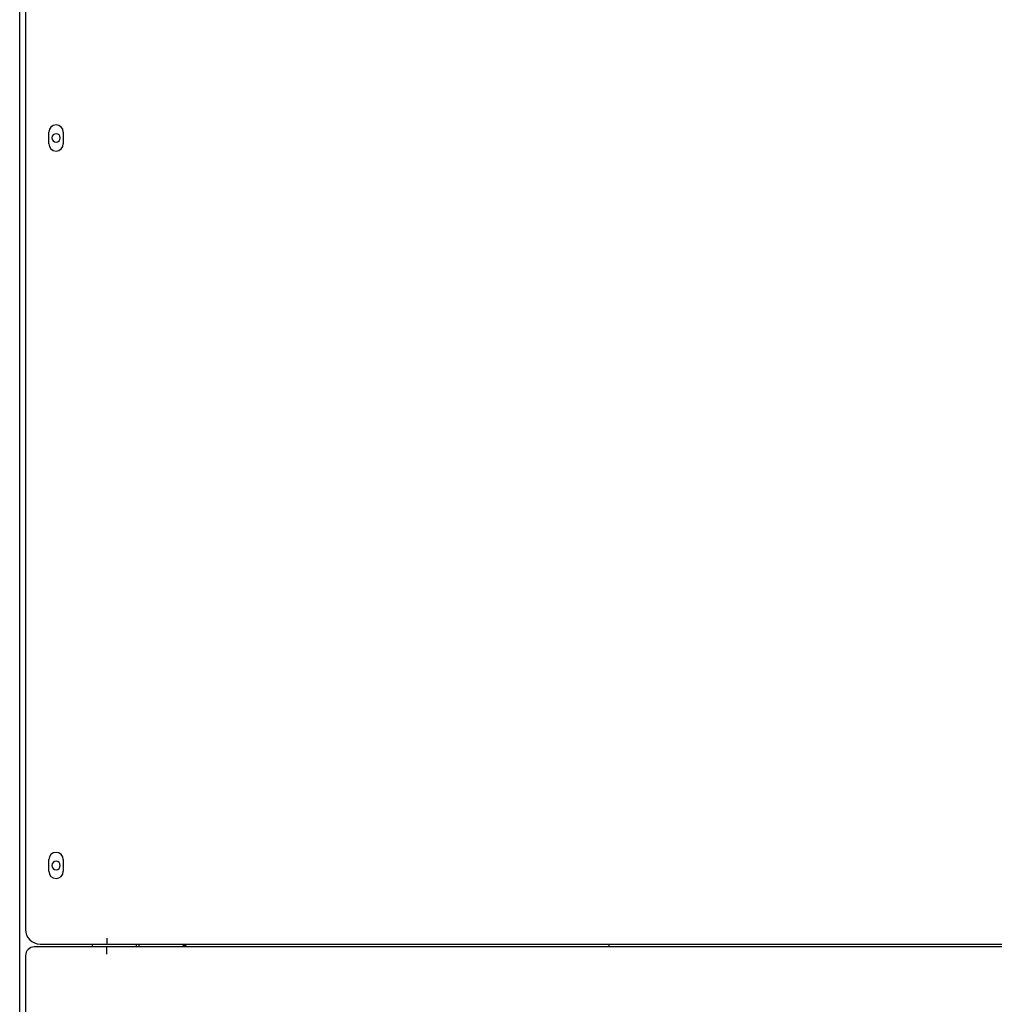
# Model space of a CAD drawing. Extents: x 213 to 948, y 153 to 704.
# Tile 39 of 62: x 809 to 876, y 569 to 636. Entities that reach past the tile are written whole.
import ezdxf

# ---------------------------------------------------------------- set-up
doc = ezdxf.new("R2010")
doc.units = 0
doc.header["$LTSCALE"] = 65.395
doc.header["$MEASUREMENT"] = 0
for name, color, linetype in [('133-357781_DXF_CONTINUOUS_LINE', 7, 'CONTINUOUS'), ('133-357792_DXF_CONTINUOUS_LINE', 7, 'CONTINUOUS'), ('133-357980-EDXF_CONTINUOUS_LINE', 7, 'CONTINUOUS'), ('133-357981_DXF_CONTINUOUS_LINE', 7, 'CONTINUOUS'), ('133-357983_DXF_CONTINUOUS_LINE', 7, 'CONTINUOUS'), ('133-358013_DXF_CONTINUOUS_LINE', 7, 'CONTINUOUS'), ('133-358117_DXF_CONTINUOUS_LINE', 7, 'CONTINUOUS'), ('133-358222_DXF_CONTINUOUS_LINE', 7, 'CONTINUOUS'), ('133-358250_DXF_CONTINUOUS_LINE', 7, 'CONTINUOUS')]:
    doc.layers.add(name, color=color, linetype=linetype)

msp = doc.modelspace()

# ---------------------------------------------------------------- linework, layer by layer
at = {"layer": '133-357781_DXF_CONTINUOUS_LINE', "color": 7, "linetype": 'Continuous'}
msp.add_line((849.66916, 572.67307), (849.66916, 572.47307), dxfattribs=at)
msp.add_line((849.66916, 572.67307), (849.66916, 572.47307), dxfattribs=at)
at = {"layer": '133-357792_DXF_CONTINUOUS_LINE', "color": 3, "linetype": 'Continuous'}
for p, q in [((809.56916, 681.47307), (809.56916, 573.67307)), ((811.16916, 627.67307), (811.16916, 628.47307)), ((812.16916, 628.47307), (812.16916, 627.67307)), ((811.16916, 577.67307), (811.16916, 578.47307)), ((812.16916, 578.47307), (812.16916, 577.67307)), ((810.56916, 572.67307), (814.16916, 572.67307)), ((814.16916, 572.67307), (815.16916, 572.67307)), ((815.16916, 573.07307), (815.16916, 572.87307)), ((815.16916, 573.07307), (815.16916, 572.87307)), ((815.16916, 572.87307), (815.16916, 572.67307)), ((815.16916, 572.67307), (941.56916, 572.67307))]:
    msp.add_line(p, q, dxfattribs=at)
for centre, radius, start, end in [((811.66916, 628.47307), 0.5, 0, 180), ((811.66916, 627.67307), 0.5, 180, 0), ((811.66916, 578.47307), 0.5, 0, 180), ((811.66916, 577.67307), 0.5, 180, 0), ((810.56916, 573.67307), 1, 180, 270)]:
    msp.add_arc(centre, radius, start, end, dxfattribs=at)
at = {"layer": '133-357980-EDXF_CONTINUOUS_LINE', "color": 3, "linetype": 'Continuous'}
msp.add_line((820.38597, 572.67307), (820.41141, 572.47307), dxfattribs=at)
at = {"layer": '133-357981_DXF_CONTINUOUS_LINE', "color": 7, "linetype": 'Continuous'}
msp.add_line((820.61335, 572.47307), (820.58791, 572.67307), dxfattribs=at)
at = {"layer": '133-357983_DXF_CONTINUOUS_LINE', "color": 7, "linetype": 'Continuous'}
msp.add_line((820.51168, 572.67307), (820.53713, 572.47307), dxfattribs=at)
at = {"layer": '133-358013_DXF_CONTINUOUS_LINE', "color": 3, "linetype": 'Continuous'}
for p, q in [((809.56916, 571.87307), (809.56916, 417.07307)), ((814.16916, 572.47307), (810.16916, 572.47307)), ((815.16916, 572.47307), (814.16916, 572.47307)), ((815.16916, 572.26681), (815.16916, 572.47307)), ((941.56916, 572.47307), (815.16916, 572.47307)), ((815.16916, 571.97307), (815.16916, 572.37054)), ((815.16916, 571.97307), (815.16916, 572.26681))]:
    msp.add_line(p, q, dxfattribs=at)
msp.add_arc((810.16916, 571.87307), 0.6, 90, 180, dxfattribs=at)
at = {"layer": '133-358117_DXF_CONTINUOUS_LINE', "color": 3, "linetype": 'Continuous'}
msp.add_line((820.46059, 572.67307), (820.48603, 572.47307), dxfattribs=at)
at = {"layer": '133-358222_DXF_CONTINUOUS_LINE', "color": 3, "linetype": 'Continuous'}
for p, q in [((809.16916, 417.07307), (809.16916, 682.27307)), ((809.16916, 417.07307), (809.16916, 682.27307)), ((814.16916, 572.47307), (814.16916, 572.67307))]:
    msp.add_line(p, q, dxfattribs=at)
for centre, start, end in [((811.66916, 628.07307), 90, 180), ((811.66916, 628.07307), 180, 270), ((811.66916, 628.07307), 0, 90), ((811.66916, 628.07307), 270, 0), ((811.66916, 578.07307), 90, 180), ((811.66916, 578.07307), 180, 270), ((811.66916, 578.07307), 0, 90), ((811.66916, 578.07307), 270, 0)]:
    msp.add_arc(centre, 0.29, start, end, dxfattribs=at)
at = {"layer": '133-358250_DXF_CONTINUOUS_LINE', "color": 7, "linetype": 'Continuous'}
msp.add_line((817.16916, 572.67307), (817.16916, 572.47307), dxfattribs=at)
at = {"layer": '133-358250_DXF_CONTINUOUS_LINE', "color": 3, "linetype": 'Continuous'}
msp.add_line((817.36916, 572.67307), (817.36916, 572.47307), dxfattribs=at)

doc.saveas('drawing.dxf')
